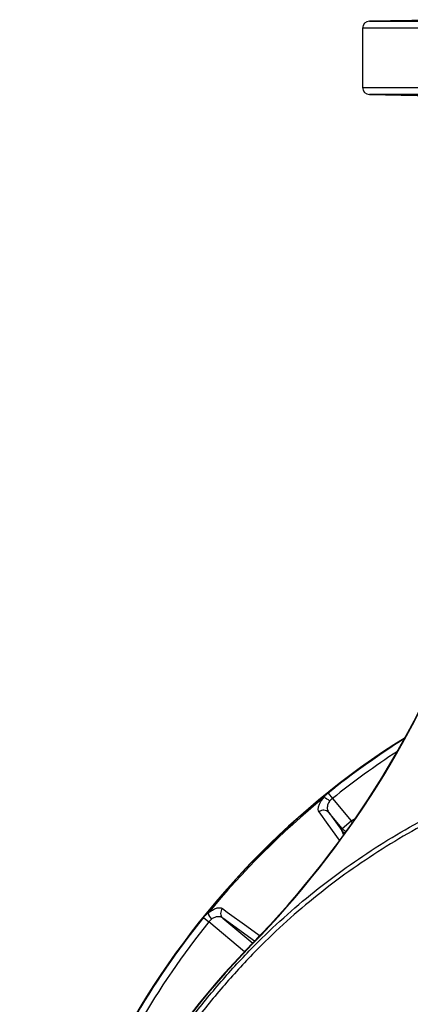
# Model space of a CAD drawing. Header units: millimetres. Extents: x 2157 to 3772, y 1656 to 3856.
# Tile 3 of 7: x 2173 to 2504, y 3016 to 3851. Entities that reach past the tile are written whole.
import ezdxf

# ---------------------------------------------------------------- set-up
doc = ezdxf.new("R2010")
doc.units = ezdxf.units.MM
doc.header["$LTSCALE"] = 2

msp = doc.modelspace()

# ---------------------------------------------------------------- linework, layer by layer
at = {"color": 7, "linetype": 'Continuous', "lineweight": 25}
for p, q in [((2542.85, 3851), (2469.48, 3849.72)), ((2463.59, 3843.72), (2463.59, 3793.51)), ((2469.48, 3787.51), (2558.12, 3785.96)), ((2434.49, 3195.23), (2438.17, 3190.66)), ((2438.17, 3190.66), (2454.08, 3171.7)), ((2434.97, 3178.91), (2446.1, 3163.44)), ((2446.42, 3165.27), (2434.97, 3178.91)), ((2446.1, 3163.44), (2446.42, 3165.27)), ((2446.42, 3165.27), (2454.08, 3171.7)), ((2328.97, 3089.71), (2333.55, 3086.03)), ((2370.29, 3067.14), (2370.04, 3067.38))]:
    msp.add_line(p, q, dxfattribs=at)
at = {"color": 8, "linetype": 'Continuous', "lineweight": 25}
for p, q in [((2469.48, 3849.72), (3267.69, 3849.72)), ((3273.59, 3843.72), (2463.59, 3843.72)), ((2463.59, 3793.51), (3273.59, 3793.51)), ((3267.69, 3787.51), (2469.48, 3787.51)), ((2454.08, 3171.7), (2457.38, 3173.61)), ((2454.98, 3170.13), (2454.08, 3171.7)), ((2447.51, 3160.16), (2446.1, 3163.44)), ((2372.28, 3069.82), (2345.29, 3089.23)), ((2345.29, 3089.23), (2370.62, 3067.98)), ((2363.65, 3060.77), (2333.55, 3086.03))]:
    msp.add_line(p, q, dxfattribs=at)
at = {"color": 8, "linetype": 'Continuous', "lineweight": 25, "flags": 128}
for points in [[(2444.02, 3155.33), (2434.49, 3168.61), (2426.87, 3179.22)], [(2448.71, 3161.24), (2447.33, 3162.21), (2446.1, 3163.44)]]:
    msp.add_lwpolyline(points, dxfattribs=at)
at = {"color": 7, "linetype": 'Continuous', "lineweight": 25, "flags": 128}
msp.add_lwpolyline([(2344.98, 3097.33), (2349.11, 3094.36), (2365.64, 3082.5), (2376.24, 3074.88)], dxfattribs=at)
at = {"color": 7, "linetype": 'Continuous', "lineweight": 25}
for radius in [405.23, 395.23]:
    msp.add_circle((2868.59, 2655.61), radius, dxfattribs=at)
for centre, radius, start, end in [((2469.59, 3843.72), 6, 91, 180), ((2469.59, 3793.51), 6, 180, 269), ((1798.08, 3626.73), 800, 315.63839, 6.6076), ((1798.08, 3626.73), 800.35, 315.63839, 4.34699), ((2868.59, 2655.61), 693, 122.16921, 181.14293), ((2868.59, 2655.61), 691.83, 129.24839, 140.75161), ((2427.65, 3180.41), 11.43, 44.45535, 73.61382), ((2430.77, 3174.86), 5.84, 43.92593, 131.8033), ((2349.34, 3093.44), 5.84, 138.1967, 226.07407), ((2868.59, 2655.61), 692.55, 141.18463, 158.81537), ((2343.79, 3096.55), 11.43, 196.38618, 225.54465), ((2868.59, 2655.61), 686.68, 141.18463, 158.81537), ((2868.59, 2655.61), 426.84, 100.04692, 173.1595), ((2863.24, 2585.05), 689.85, 135.63839, 194.28824), ((2863.24, 2585.05), 689.5, 135.63839, 194.28824), ((2868.59, 2655.61), 406.85, 100.66468, 173.01836)]:
    msp.add_arc(centre, radius, start, end, dxfattribs=at)
at = {"color": 8, "linetype": 'Continuous', "lineweight": 25}
for centre, radius, start, end in [((2868.59, 2655.61), 692.77, 122.20388, 180.95524), ((2868.59, 2655.61), 692.55, 122.23568, 128.81537), ((2868.59, 2655.61), 686.68, 123.15048, 128.81537), ((2454.08, 3171.71), 10, 220.06136, 244.36185), ((2381.29, 3070.7), 6.55, 140.34922, 164.22791)]:
    msp.add_arc(centre, radius, start, end, dxfattribs=at)
at = {"color": 7, "linetype": 'Continuous', "lineweight": 25}
for points, knots in [([(2567.49, 3785.96), (2567.01, 3785.96), (2566.47, 3785.97), (2565.3, 3785.98), (2564.03, 3785.99), (2562.56, 3786.01), (2560.99, 3786.03), (2560.16, 3786.04), (2557.52, 3786.08), (2555.62, 3786.1), (2552.55, 3786.15), (2551.5, 3786.17), (2549.31, 3786.2), (2548.18, 3786.22), (2544.74, 3786.27), (2542.38, 3786.31), (2538.72, 3786.37), (2537.48, 3786.39), (2534.98, 3786.43), (2533.72, 3786.46), (2529.97, 3786.52), (2527.47, 3786.56), (2523.73, 3786.63), (2522.48, 3786.65), (2520.03, 3786.7), (2518.83, 3786.72), (2515.27, 3786.78), (2512.99, 3786.82), (2509.69, 3786.89), (2508.62, 3786.91), (2506.56, 3786.94), (2504.58, 3786.98), (2502.75, 3787.02), (2501, 3787.06), (2500.15, 3787.07), (2497.78, 3787.12), (2496.4, 3787.15), (2494.63, 3787.19), (2494.09, 3787.21), (2493.12, 3787.23), (2492.69, 3787.24), (2491.57, 3787.28), (2491.06, 3787.29), (2490.63, 3787.31), (2490.54, 3787.32), (2490.5, 3787.33), (2490.53, 3787.34), (2490.82, 3787.35), (2491.24, 3787.35), (2492.22, 3787.35), (2492.61, 3787.35), (2493.49, 3787.35), (2493.99, 3787.34), (2495.63, 3787.33), (2496.92, 3787.32), (2499.2, 3787.3), (2500, 3787.29), (2501.68, 3787.27), (2503.44, 3787.25), (2505.36, 3787.23), (2507.37, 3787.21), (2508.42, 3787.19), (2511.64, 3787.15), (2513.88, 3787.12), (2517.39, 3787.07), (2518.58, 3787.05), (2521.01, 3787.02), (2522.25, 3787), (2525.96, 3786.94), (2528.45, 3786.9), (2532.21, 3786.84), (2533.48, 3786.82), (2535.99, 3786.78), (2537.23, 3786.76), (2540.91, 3786.69), (2543.31, 3786.65), (2546.81, 3786.58), (2547.96, 3786.56), (2550.19, 3786.52), (2551.27, 3786.5), (2554.42, 3786.43), (2556.38, 3786.39), (2560.04, 3786.31), (2561.67, 3786.27), (2563.85, 3786.22), (2564.52, 3786.2), (2565.78, 3786.16), (2566.37, 3786.15), (2567.42, 3786.12), (2567.89, 3786.1), (2568.71, 3786.08), (2569.07, 3786.06), (2569.97, 3786.03), (2570.33, 3786.01), (2570.53, 3785.99), (2570.53, 3785.98), (2570.42, 3785.97), (2570.31, 3785.96), (2570.14, 3785.96)], [0, 0, 0, 0, 0.015625, 0.015625, 0.03125, 0.046875, 0.046875, 0.0625, 0.0625, 0.09375, 0.09375, 0.109375, 0.109375, 0.125, 0.125, 0.15625, 0.15625, 0.171875, 0.171875, 0.1875, 0.1875, 0.21875, 0.21875, 0.234375, 0.234375, 0.25, 0.25, 0.28125, 0.28125, 0.296875, 0.296875, 0.3125, 0.328125, 0.328125, 0.34375, 0.34375, 0.375, 0.375, 0.390625, 0.390625, 0.40625, 0.40625, 0.4375, 0.4375, 0.453125, 0.453125, 0.46875, 0.46875, 0.5, 0.5, 0.515625, 0.515625, 0.53125, 0.53125, 0.5625, 0.5625, 0.578125, 0.578125, 0.59375, 0.609375, 0.609375, 0.625, 0.625, 0.65625, 0.65625, 0.671875, 0.671875, 0.6875, 0.6875, 0.71875, 0.71875, 0.734375, 0.734375, 0.75, 0.75, 0.78125, 0.78125, 0.796875, 0.796875, 0.8125, 0.8125, 0.84375, 0.84375, 0.875, 0.875, 0.890625, 0.890625, 0.90625, 0.90625, 0.921875, 0.921875, 0.9375, 0.9375, 0.96875, 0.96875, 0.984375, 0.984375, 1, 1, 1, 1]), ([(2426.87, 3179.22), (2426.45, 3179.81), (2426.2, 3180.54), (2426.12, 3181.82), (2426.14, 3182.29), (2426.27, 3183.26), (2426.39, 3183.77), (2426.72, 3184.83), (2426.94, 3185.38), (2427.47, 3186.54), (2427.79, 3187.13), (2428.51, 3188.32), (2428.92, 3188.92), (2429.83, 3190.15), (2430.34, 3190.77), (2430.88, 3191.37)], [0, 0, 0, 0, 0.25, 0.25, 0.375, 0.375, 0.5, 0.5, 0.625, 0.625, 0.75, 0.75, 0.875, 0.875, 1, 1, 1, 1]), ([(2430.88, 3191.37), (2431.06, 3191.71), (2431.28, 3192.04), (2431.79, 3192.69), (2432.07, 3193.01), (2432.69, 3193.66), (2433.02, 3193.97), (2433.73, 3194.6), (2434.1, 3194.92), (2434.49, 3195.23)], [0, 0, 0, 0, 0.25, 0.25, 0.5, 0.5, 0.75, 0.75, 1, 1, 1, 1]), ([(2438.17, 3190.66), (2437.73, 3190.31), (2437.31, 3189.96), (2436.51, 3189.23), (2436.13, 3188.84), (2435.81, 3188.42)], [0, 0, 0, 0, 0.5, 0.5, 1, 1, 1, 1]), ([(2435.81, 3188.42), (2435.48, 3187.97), (2435.18, 3187.51), (2434.69, 3186.6), (2434.49, 3186.15), (2434.15, 3185.26), (2434.02, 3184.81), (2433.84, 3183.93), (2433.79, 3183.51), (2433.75, 3182.69), (2433.76, 3182.29), (2433.85, 3181.52), (2433.92, 3181.15), (2434.23, 3180.1), (2434.55, 3179.47), (2434.97, 3178.91)], [0, 0, 0, 0, 0.125, 0.125, 0.25, 0.25, 0.375, 0.375, 0.5, 0.5, 0.625, 0.625, 0.75, 0.75, 1, 1, 1, 1]), ([(2332.83, 3093.32), (2333.44, 3093.87), (2334.05, 3094.36), (2335.26, 3095.27), (2335.88, 3095.69), (2337.08, 3096.42), (2337.66, 3096.73), (2338.81, 3097.26), (2339.37, 3097.48), (2340.97, 3097.98), (2341.94, 3098.11), (2343.66, 3098), (2344.39, 3097.75), (2344.98, 3097.33)], [0, 0, 0, 0, 0.125, 0.125, 0.25, 0.25, 0.375, 0.375, 0.5, 0.5, 0.75, 0.75, 1, 1, 1, 1]), ([(2396.93, 2706.45), (2398.05, 2716.99), (2399.76, 2729.13), (2407.46, 2771.56), (2419.53, 2813.12), (2449.61, 2880.96), (2475.26, 2922.9), (2500.05, 2954.36), (2505.36, 2960.79), (2508.95, 2965.07), (2533.72, 2993.64), (2594.17, 3049.27), (2663.99, 3086.68), (2706.33, 3101.42)], [0.4938943, 0.4938943, 0.4938943, 0.4938943, 0.5262753, 0.53125, 0.625, 0.65625, 0.75, 0.765625, 0.7690957, 0.7734375, 0.78125, 0.875, 1, 1, 1, 1]), ([(2328.97, 3089.71), (2329.28, 3090.1), (2329.6, 3090.47), (2330.23, 3091.18), (2330.55, 3091.51), (2331.19, 3092.13), (2331.51, 3092.41), (2332.16, 3092.92), (2332.49, 3093.14), (2332.83, 3093.32)], [0, 0, 0, 0, 0.25, 0.25, 0.5, 0.5, 0.75, 0.75, 1, 1, 1, 1]), ([(2345.29, 3089.23), (2344.73, 3089.65), (2344.1, 3089.97), (2342.69, 3090.39), (2341.92, 3090.48), (2340.68, 3090.41), (2340.25, 3090.36), (2339.39, 3090.18), (2338.94, 3090.05), (2338.04, 3089.71), (2337.58, 3089.5), (2336.68, 3089.01), (2336.23, 3088.72), (2335.79, 3088.39)], [0, 0, 0, 0, 0.25, 0.25, 0.5, 0.5, 0.625, 0.625, 0.75, 0.75, 0.875, 0.875, 1, 1, 1, 1]), ([(2335.79, 3088.39), (2335.36, 3088.07), (2334.98, 3087.7), (2334.24, 3086.9), (2333.89, 3086.47), (2333.55, 3086.03)], [0, 0, 0, 0, 0.5, 0.5, 1, 1, 1, 1])]:
    msp.add_open_spline(points, degree=3, knots=knots, dxfattribs=at)
at = {"color": 8, "linetype": 'Continuous', "lineweight": 25}
for points, knots in [([(2223.59, 2332.77), (2222.71, 2334.92), (2216.97, 2348.98), (2208.2, 2375.63), (2197.46, 2412.59), (2188.88, 2450.15), (2182.37, 2488.18), (2178.04, 2526.64), (2175.85, 2565.35), (2175.82, 2604.12), (2177.96, 2642.78), (2182.25, 2681.1), (2188.73, 2719.02), (2197.31, 2756.5), (2207.96, 2793.5), (2220.64, 2829.85), (2235.29, 2865.4), (2252.16, 2900.6), (2271.37, 2935.32), (2292.95, 2969.46), (2316.5, 3002.3), (2341.93, 3033.67), (2367.66, 3061.9), (2393.51, 3087.01), (2419.24, 3109.16), (2446.19, 3129.83), (2474.23, 3148.97), (2503.23, 3166.54), (2533.15, 3182.5), (2563.92, 3196.8), (2595.45, 3209.39), (2627.56, 3220.37), (2649.41, 3226.17), (2660.32, 3229.07)], [0, 0, 0, 0, 0.006207, 0.040454, 0.07465, 0.108754, 0.143023, 0.177401, 0.211834, 0.246268, 0.280646, 0.314916, 0.348953, 0.383095, 0.417292, 0.451488, 0.485631, 0.519667, 0.555438, 0.591303, 0.627197, 0.663058, 0.698826, 0.728896, 0.759037, 0.789208, 0.819361, 0.849441, 0.879508, 0.909642, 0.939799, 0.969933, 1, 1, 1, 1]), ([(2661.28, 3225.19), (2661.28, 3225.19), (2650.4, 3222.49), (2628.76, 3216.46), (2596.83, 3205.66), (2565.5, 3193.12), (2534.93, 3178.92), (2505.21, 3163.07), (2476.4, 3145.61), (2448.55, 3126.6), (2421.78, 3106.06), (2396.22, 3084.07), (2370.53, 3059.12), (2344.96, 3031.06), (2319.68, 2999.87), (2296.27, 2967.22), (2274.82, 2933.29), (2255.72, 2898.76), (2238.94, 2863.77), (2224.38, 2828.43), (2211.77, 2792.28), (2201.18, 2755.5), (2192.65, 2718.24), (2186.21, 2680.54), (2181.94, 2642.44), (2179.82, 2604.01), (2179.85, 2565.47), (2182.02, 2526.98), (2186.33, 2488.74), (2192.78, 2450.92), (2201.39, 2413.6), (2211.5, 2377.86), (2219.68, 2354.87), (2223.59, 2343.92)], [0, 0, 0, 0, 0, 0.030335, 0.060739, 0.091165, 0.121568, 0.151903, 0.182246, 0.212663, 0.243098, 0.273502, 0.303834, 0.339944, 0.376148, 0.412386, 0.448594, 0.484707, 0.51907, 0.55354, 0.588065, 0.62259, 0.65706, 0.691424, 0.726022, 0.76073, 0.795493, 0.830257, 0.864964, 0.899561, 0.934005, 0.968542, 1, 1, 1, 1])]:
    msp.add_open_spline(points, degree=3, knots=knots, dxfattribs=at)

doc.saveas('drawing.dxf')
